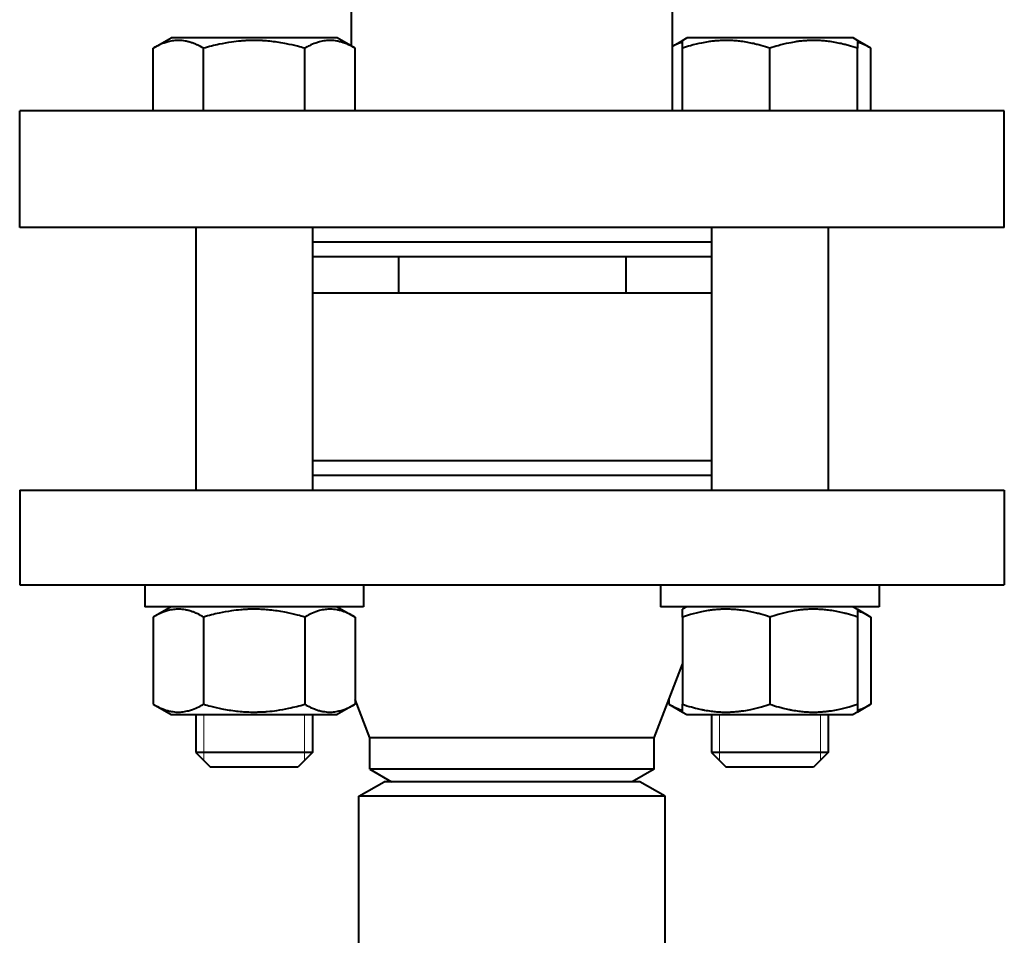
# Model space of a CAD drawing. Header units: millimetres. Extents: x -4428 to 3866, y -3426 to 3855.
# Tile 95 of 191: x -1152 to -1017, y 1259 to 1384. Entities that reach past the tile are written whole.
import ezdxf

# ---------------------------------------------------------------- set-up
doc = ezdxf.new("R2010")
doc.units = ezdxf.units.MM
doc.linetypes.add('K5LT_BASIC', pattern=[0])
doc.linetypes.add('K5LT_THIN', pattern=[0])
doc.layers.add('Системный слой', color=7, linetype='Continuous')

# ---------------------------------------------------------------- blocks, each defined once
blk = doc.blocks.new('U0')
at = {"layer": 'Системный слой', "color": 150, "linetype": 'K5LT_BASIC', "lineweight": 40, "true_color": 0x0080ff}
for p, q in [((-1106.34, 1380.44), (-1106.34, 1396.57)), ((-1062.34, 1371.57), (-1062.34, 1396.57)), ((-1133.55, 1380.15), (-1131.09, 1381.57)), ((-1108.29, 1381.57), (-1131.09, 1381.57)), ((-1105.84, 1380.15), (-1108.29, 1381.57)), ((-1062.34, 1380.44), (-1060.98, 1381.23)), ((-1060.98, 1381.23), (-1060.38, 1381.57)), ((-1060.98, 1380.15), (-1060.98, 1381.23)), ((-1048.98, 1381.57), (-1060.38, 1381.57)), ((-1037.58, 1381.57), (-1048.98, 1381.57)), ((-1036.98, 1381.23), (-1037.58, 1381.57)), ((-1036.98, 1381.23), (-1036.98, 1380.15)), ((-1035.12, 1380.15), (-1036.98, 1381.23)), ((-1133.55, 1371.57), (-1133.55, 1380.15)), ((-1126.62, 1371.57), (-1126.62, 1380.15)), ((-1112.76, 1371.57), (-1112.76, 1380.15)), ((-1105.84, 1371.57), (-1105.84, 1380.15)), ((-1060.98, 1371.57), (-1060.98, 1380.15)), ((-1048.98, 1371.57), (-1048.98, 1380.15)), ((-1036.98, 1371.57), (-1036.98, 1380.15)), ((-1035.12, 1371.57), (-1035.12, 1380.15)), ((-1151.84, 1355.57), (-1151.84, 1371.57)), ((-1084.34, 1371.57), (-1151.84, 1371.57)), ((-1016.84, 1371.57), (-1084.34, 1371.57)), ((-1016.84, 1355.57), (-1016.84, 1371.57)), ((-1016.84, 1355.57), (-1151.84, 1355.57)), ((-1127.69, 1355.57), (-1127.69, 1319.57)), ((-1111.69, 1355.57), (-1111.69, 1319.57)), ((-1056.98, 1355.57), (-1056.98, 1319.57)), ((-1040.98, 1355.57), (-1040.98, 1319.57)), ((-1056.98, 1353.57), (-1111.69, 1353.57)), ((-1099.92, 1351.57), (-1111.69, 1351.57)), ((-1099.92, 1351.57), (-1099.92, 1346.57)), ((-1095.26, 1351.57), (-1099.92, 1351.57)), ((-1073.42, 1351.57), (-1095.26, 1351.57)), ((-1068.75, 1351.57), (-1073.42, 1351.57)), ((-1056.98, 1351.57), (-1068.75, 1351.57)), ((-1068.75, 1351.57), (-1068.75, 1346.57)), ((-1099.92, 1346.57), (-1111.69, 1346.57)), ((-1068.75, 1346.57), (-1099.92, 1346.57)), ((-1056.98, 1346.57), (-1068.75, 1346.57)), ((-1103.54, 1323.57), (-1111.69, 1323.57)), ((-1056.98, 1323.57), (-1103.54, 1323.57)), ((-1103.54, 1321.57), (-1111.69, 1321.57)), ((-1056.98, 1321.57), (-1103.54, 1321.57)), ((-1151.84, 1319.57), (-1151.84, 1306.57)), ((-1151.84, 1319.57), (-1016.84, 1319.57)), ((-1016.84, 1319.57), (-1016.84, 1306.57)), ((-1151.84, 1306.57), (-1016.84, 1306.57)), ((-1134.69, 1306.57), (-1134.69, 1303.57)), ((-1104.69, 1306.57), (-1104.69, 1303.57)), ((-1063.98, 1306.57), (-1063.98, 1303.57)), ((-1033.98, 1306.57), (-1033.98, 1303.57)), ((-1033.98, 1306.57), (-1033.98, 1303.57)), ((-1104.69, 1303.57), (-1134.69, 1303.57)), ((-1131.09, 1303.57), (-1133.55, 1302.15)), ((-1108.29, 1303.57), (-1105.84, 1302.15)), ((-1033.98, 1303.57), (-1063.98, 1303.57)), ((-1060.38, 1303.57), (-1060.98, 1303.23)), ((-1060.98, 1302.15), (-1060.98, 1303.23)), ((-1037.58, 1303.57), (-1036.98, 1303.23)), ((-1036.98, 1303.23), (-1036.98, 1302.15)), ((-1036.98, 1303.23), (-1035.12, 1302.15)), ((-1133.55, 1302.15), (-1133.55, 1290.19)), ((-1126.62, 1302.15), (-1126.62, 1290.19)), ((-1112.76, 1302.15), (-1112.76, 1290.19)), ((-1105.84, 1302.15), (-1105.84, 1290.19)), ((-1060.98, 1302.15), (-1060.98, 1290.19)), ((-1048.98, 1302.15), (-1048.98, 1290.19)), ((-1036.98, 1302.15), (-1036.98, 1290.19)), ((-1035.12, 1302.15), (-1035.12, 1290.19)), ((-1064.84, 1285.57), (-1060.98, 1295.69)), ((-1103.84, 1285.57), (-1105.84, 1290.82)), ((-1062.84, 1290.82), (-1062.84, 1290.19)), ((-1133.55, 1290.19), (-1131.09, 1288.77)), ((-1105.84, 1290.19), (-1108.29, 1288.77)), ((-1062.84, 1290.19), (-1060.98, 1289.12)), ((-1060.98, 1289.12), (-1060.98, 1290.19)), ((-1036.98, 1290.19), (-1036.98, 1289.12)), ((-1035.12, 1290.19), (-1036.98, 1289.12)), ((-1131.09, 1288.77), (-1108.29, 1288.77)), ((-1127.69, 1288.77), (-1127.69, 1283.57)), ((-1111.69, 1288.77), (-1111.69, 1283.57)), ((-1060.98, 1289.12), (-1060.38, 1288.77)), ((-1060.38, 1288.77), (-1037.58, 1288.77)), ((-1056.98, 1288.77), (-1056.98, 1283.57)), ((-1040.98, 1288.77), (-1040.98, 1283.57)), ((-1036.98, 1289.12), (-1037.58, 1288.77)), ((-1064.84, 1285.57), (-1103.84, 1285.57)), ((-1103.84, 1281.3), (-1103.84, 1285.57)), ((-1064.84, 1281.3), (-1064.84, 1285.57)), ((-1119.69, 1283.57), (-1127.69, 1283.57)), ((-1127.69, 1283.57), (-1125.69, 1281.57)), ((-1111.69, 1283.57), (-1119.69, 1283.57)), ((-1111.69, 1283.57), (-1113.69, 1281.57)), ((-1111.69, 1283.57), (-1113.69, 1281.57)), ((-1040.98, 1283.57), (-1056.98, 1283.57)), ((-1056.98, 1283.57), (-1054.98, 1281.57)), ((-1040.98, 1283.57), (-1042.98, 1281.57)), ((-1119.69, 1281.57), (-1125.69, 1281.57)), ((-1113.69, 1281.57), (-1119.69, 1281.57)), ((-1103.84, 1281.3), (-1100.84, 1279.57)), ((-1064.84, 1281.3), (-1103.84, 1281.3)), ((-1064.84, 1281.3), (-1067.84, 1279.57)), ((-1042.98, 1281.57), (-1054.98, 1281.57)), ((-1105.34, 1277.57), (-1101.87, 1279.57)), ((-1084.34, 1279.57), (-1101.87, 1279.57)), ((-1066.8, 1279.57), (-1084.34, 1279.57)), ((-1063.34, 1277.57), (-1066.8, 1279.57)), ((-1105.34, 841.57), (-1105.34, 1277.57)), ((-1084.34, 1277.57), (-1105.34, 1277.57)), ((-1063.34, 1277.57), (-1084.34, 1277.57)), ((-1063.34, 942.57), (-1063.34, 1277.57))]:
    blk.add_line(p, q, dxfattribs=at)
at = {"layer": 'Системный слой', "color": 7, "linetype": 'K5LT_THIN', "lineweight": 20}
for p, q in [((-1126.61, 1288.77), (-1126.61, 1283.57)), ((-1112.77, 1288.77), (-1112.77, 1283.57)), ((-1055.9, 1288.77), (-1055.9, 1283.57)), ((-1042.06, 1288.77), (-1042.06, 1283.57)), ((-1126.61, 1283.57), (-1126.61, 1282.49)), ((-1112.77, 1283.57), (-1112.77, 1282.49)), ((-1055.9, 1283.57), (-1055.9, 1282.49)), ((-1042.06, 1283.57), (-1042.06, 1282.49))]:
    blk.add_line(p, q, dxfattribs=at)
at = {"layer": 'Системный слой', "color": 150, "linetype": 'K5LT_BASIC', "lineweight": 40, "true_color": 0x0080ff}
for points, knots in [([(-1126.62, 1380.15), (-1126.89, 1380.31), (-1127.33, 1380.54), (-1127.92, 1380.8), (-1128.32, 1380.94), (-1128.71, 1381.05), (-1129.1, 1381.14), (-1129.54, 1381.2), (-1129.96, 1381.23), (-1130.37, 1381.22), (-1130.75, 1381.19), (-1131.13, 1381.13), (-1131.56, 1381.03), (-1132.15, 1380.84), (-1132.83, 1380.55), (-1133.33, 1380.28), (-1133.55, 1380.15)], [0, 0, 0, 0, 2.031977, 3.339718, 4.35691, 4.982864, 6.146734, 7.197334, 8.231074, 9.204643, 10.126104, 11.032386, 11.927409, 13.242826, 15.356581, 17, 17, 17, 17]), ([(-1112.76, 1380.15), (-1113.09, 1380.25), (-1113.91, 1380.47), (-1115.41, 1380.82), (-1116.92, 1381.06), (-1118.08, 1381.17), (-1118.73, 1381.21), (-1119.15, 1381.22), (-1119.5, 1381.23), (-1119.88, 1381.23), (-1120.36, 1381.22), (-1120.93, 1381.19), (-1121.75, 1381.13), (-1122.93, 1380.99), (-1124.29, 1380.75), (-1125.55, 1380.45), (-1126.27, 1380.26), (-1126.62, 1380.15)], [0, 0, 0, 0, 3.152296, 8.024027, 14.430358, 17.4743, 18.996271, 20.518242, 21.409855, 22.301468, 24.084694, 25.867919, 27.651145, 31.792504, 37.072525, 40.536262, 44, 44, 44, 44]), ([(-1105.84, 1380.15), (-1106.1, 1380.31), (-1106.55, 1380.54), (-1107.14, 1380.8), (-1107.54, 1380.94), (-1107.92, 1381.05), (-1108.31, 1381.14), (-1108.76, 1381.2), (-1109.18, 1381.23), (-1109.58, 1381.22), (-1109.97, 1381.19), (-1110.34, 1381.13), (-1110.77, 1381.03), (-1111.36, 1380.84), (-1112.05, 1380.55), (-1112.55, 1380.28), (-1112.76, 1380.15)], [0, 0, 0, 0, 2.031977, 3.339718, 4.35691, 4.982864, 6.146734, 7.197334, 8.231074, 9.204643, 10.126104, 11.032386, 11.927409, 13.242826, 15.356581, 17, 17, 17, 17]), ([(-1048.98, 1380.15), (-1049.39, 1380.29), (-1050, 1380.48), (-1050.87, 1380.71), (-1051.47, 1380.85), (-1052.18, 1380.98), (-1052.75, 1381.07), (-1053.42, 1381.15), (-1054.04, 1381.2), (-1054.77, 1381.23), (-1055.47, 1381.22), (-1056.14, 1381.19), (-1056.79, 1381.13), (-1057.53, 1381.03), (-1058.55, 1380.84), (-1059.74, 1380.55), (-1060.6, 1380.28), (-1060.98, 1380.15)], [0, 0, 0, 0, 1.889793, 2.772286, 3.97396, 4.613199, 5.962253, 6.508307, 7.620707, 8.715255, 9.746093, 10.721757, 11.68135, 12.629021, 14.021816, 16.259909, 18, 18, 18, 18]), ([(-1036.98, 1380.15), (-1037.39, 1380.29), (-1038, 1380.48), (-1038.87, 1380.71), (-1039.47, 1380.85), (-1040.18, 1380.98), (-1040.75, 1381.07), (-1041.42, 1381.15), (-1042.04, 1381.2), (-1042.77, 1381.23), (-1043.47, 1381.22), (-1044.14, 1381.19), (-1044.79, 1381.13), (-1045.53, 1381.03), (-1046.55, 1380.84), (-1047.74, 1380.55), (-1048.6, 1380.28), (-1048.98, 1380.15)], [0, 0, 0, 0, 1.889793, 2.772286, 3.97396, 4.613199, 5.962253, 6.508307, 7.620707, 8.715255, 9.746093, 10.721757, 11.68135, 12.629021, 14.021816, 16.259909, 18, 18, 18, 18]), ([(-1060.98, 1380.98), (-1061.25, 1380.9), (-1061.71, 1380.73), (-1062.16, 1380.52), (-1062.34, 1380.43)], [0, 0, 0, 0, 2.989376, 5, 5, 5, 5]), ([(-1035.12, 1380.15), (-1035.32, 1380.27), (-1035.65, 1380.45), (-1036.27, 1380.74), (-1036.7, 1380.9), (-1036.98, 1380.98)], [0, 0, 0, 0, 1.918281, 3.26766, 6, 6, 6, 6]), ([(-1126.62, 1302.15), (-1126.89, 1302.31), (-1127.33, 1302.54), (-1127.92, 1302.8), (-1128.32, 1302.94), (-1128.71, 1303.05), (-1129.1, 1303.14), (-1129.54, 1303.2), (-1129.96, 1303.23), (-1130.37, 1303.22), (-1130.75, 1303.19), (-1131.13, 1303.13), (-1131.56, 1303.03), (-1132.15, 1302.84), (-1132.83, 1302.55), (-1133.33, 1302.28), (-1133.55, 1302.15)], [0, 0, 0, 0, 2.031977, 3.339718, 4.35691, 4.982864, 6.146734, 7.197334, 8.231074, 9.204643, 10.126104, 11.032386, 11.927409, 13.242826, 15.356581, 17, 17, 17, 17]), ([(-1112.76, 1302.15), (-1113.09, 1302.25), (-1113.91, 1302.47), (-1115.41, 1302.82), (-1116.92, 1303.06), (-1118.08, 1303.17), (-1118.73, 1303.21), (-1119.15, 1303.22), (-1119.5, 1303.23), (-1119.88, 1303.23), (-1120.36, 1303.22), (-1120.93, 1303.19), (-1121.75, 1303.13), (-1122.93, 1302.99), (-1124.29, 1302.75), (-1125.55, 1302.45), (-1126.27, 1302.26), (-1126.62, 1302.15)], [0, 0, 0, 0, 3.152296, 8.024027, 14.430358, 17.4743, 18.996271, 20.518242, 21.409855, 22.301468, 24.084694, 25.867919, 27.651145, 31.792504, 37.072525, 40.536262, 44, 44, 44, 44]), ([(-1105.84, 1302.15), (-1106.1, 1302.31), (-1106.55, 1302.54), (-1107.14, 1302.8), (-1107.54, 1302.94), (-1107.92, 1303.05), (-1108.31, 1303.14), (-1108.76, 1303.2), (-1109.18, 1303.23), (-1109.58, 1303.22), (-1109.97, 1303.19), (-1110.34, 1303.13), (-1110.77, 1303.03), (-1111.36, 1302.84), (-1112.05, 1302.55), (-1112.55, 1302.28), (-1112.76, 1302.15)], [0, 0, 0, 0, 2.031977, 3.339718, 4.35691, 4.982864, 6.146734, 7.197334, 8.231074, 9.204643, 10.126104, 11.032386, 11.927409, 13.242826, 15.356581, 17, 17, 17, 17]), ([(-1048.98, 1302.15), (-1049.39, 1302.29), (-1050, 1302.48), (-1050.87, 1302.71), (-1051.47, 1302.85), (-1052.18, 1302.98), (-1052.75, 1303.07), (-1053.42, 1303.15), (-1054.04, 1303.2), (-1054.77, 1303.23), (-1055.47, 1303.22), (-1056.14, 1303.19), (-1056.79, 1303.13), (-1057.53, 1303.03), (-1058.55, 1302.84), (-1059.74, 1302.55), (-1060.6, 1302.28), (-1060.98, 1302.15)], [0, 0, 0, 0, 1.889793, 2.772286, 3.97396, 4.613199, 5.962253, 6.508307, 7.620707, 8.715255, 9.746093, 10.721757, 11.68135, 12.629021, 14.021816, 16.259909, 18, 18, 18, 18]), ([(-1036.98, 1302.15), (-1037.39, 1302.29), (-1038, 1302.48), (-1038.87, 1302.71), (-1039.47, 1302.85), (-1040.18, 1302.98), (-1040.75, 1303.07), (-1041.42, 1303.15), (-1042.04, 1303.2), (-1042.77, 1303.23), (-1043.47, 1303.22), (-1044.14, 1303.19), (-1044.79, 1303.13), (-1045.53, 1303.03), (-1046.55, 1302.84), (-1047.74, 1302.55), (-1048.6, 1302.28), (-1048.98, 1302.15)], [0, 0, 0, 0, 1.889793, 2.772286, 3.97396, 4.613199, 5.962253, 6.508307, 7.620707, 8.715255, 9.746093, 10.721757, 11.68135, 12.629021, 14.021816, 16.259909, 18, 18, 18, 18]), ([(-1035.12, 1302.15), (-1035.32, 1302.27), (-1035.65, 1302.45), (-1036.27, 1302.74), (-1036.7, 1302.9), (-1036.98, 1302.98)], [0, 0, 0, 0, 1.918281, 3.26766, 6, 6, 6, 6]), ([(-1133.55, 1290.19), (-1133.28, 1290.04), (-1132.83, 1289.8), (-1132.25, 1289.55), (-1131.84, 1289.41), (-1131.46, 1289.29), (-1131.07, 1289.21), (-1130.63, 1289.14), (-1130.2, 1289.11), (-1129.8, 1289.12), (-1129.41, 1289.16), (-1129.04, 1289.22), (-1128.61, 1289.32), (-1128.02, 1289.5), (-1127.34, 1289.8), (-1126.84, 1290.07), (-1126.62, 1290.19)], [0, 0, 0, 0, 2.031977, 3.339718, 4.35691, 4.982864, 6.146734, 7.197334, 8.231074, 9.204643, 10.126104, 11.032386, 11.927409, 13.242826, 15.356581, 17, 17, 17, 17]), ([(-1126.62, 1290.19), (-1126.3, 1290.1), (-1125.47, 1289.87), (-1123.97, 1289.53), (-1122.46, 1289.28), (-1121.3, 1289.18), (-1120.65, 1289.14), (-1120.23, 1289.12), (-1119.88, 1289.12), (-1119.5, 1289.12), (-1119.03, 1289.13), (-1118.46, 1289.15), (-1117.64, 1289.21), (-1116.45, 1289.35), (-1115.1, 1289.6), (-1113.83, 1289.89), (-1113.12, 1290.09), (-1112.76, 1290.19)], [0, 0, 0, 0, 3.152296, 8.024027, 14.430358, 17.4743, 18.996271, 20.518242, 21.409855, 22.301468, 24.084694, 25.867919, 27.651145, 31.792504, 37.072525, 40.536262, 44, 44, 44, 44]), ([(-1112.76, 1290.19), (-1112.49, 1290.04), (-1112.05, 1289.8), (-1111.46, 1289.55), (-1111.06, 1289.41), (-1110.68, 1289.29), (-1110.29, 1289.21), (-1109.84, 1289.14), (-1109.42, 1289.11), (-1109.01, 1289.12), (-1108.63, 1289.16), (-1108.25, 1289.22), (-1107.83, 1289.32), (-1107.24, 1289.5), (-1106.55, 1289.8), (-1106.05, 1290.07), (-1105.84, 1290.19)], [0, 0, 0, 0, 2.031977, 3.339718, 4.35691, 4.982864, 6.146734, 7.197334, 8.231074, 9.204643, 10.126104, 11.032386, 11.927409, 13.242826, 15.356581, 17, 17, 17, 17]), ([(-1062.84, 1290.19), (-1062.64, 1290.08), (-1062.31, 1289.9), (-1061.69, 1289.61), (-1061.27, 1289.45), (-1060.98, 1289.36)], [0, 0, 0, 0, 1.918281, 3.26766, 6, 6, 6, 6]), ([(-1060.98, 1290.19), (-1060.57, 1290.05), (-1059.97, 1289.87), (-1059.09, 1289.64), (-1058.49, 1289.5), (-1057.78, 1289.36), (-1057.21, 1289.27), (-1056.54, 1289.19), (-1055.92, 1289.14), (-1055.19, 1289.11), (-1054.49, 1289.12), (-1053.82, 1289.16), (-1053.17, 1289.22), (-1052.43, 1289.32), (-1051.41, 1289.5), (-1050.22, 1289.8), (-1049.36, 1290.07), (-1048.98, 1290.19)], [0, 0, 0, 0, 1.889793, 2.772286, 3.97396, 4.613199, 5.962253, 6.508307, 7.620707, 8.715255, 9.746093, 10.721757, 11.68135, 12.629021, 14.021816, 16.259909, 18, 18, 18, 18]), ([(-1048.98, 1290.19), (-1048.57, 1290.05), (-1047.97, 1289.87), (-1047.09, 1289.64), (-1046.49, 1289.5), (-1045.78, 1289.36), (-1045.21, 1289.27), (-1044.54, 1289.19), (-1043.92, 1289.14), (-1043.19, 1289.11), (-1042.49, 1289.12), (-1041.82, 1289.16), (-1041.17, 1289.22), (-1040.43, 1289.32), (-1039.41, 1289.5), (-1038.22, 1289.8), (-1037.36, 1290.07), (-1036.98, 1290.19)], [0, 0, 0, 0, 1.889793, 2.772286, 3.97396, 4.613199, 5.962253, 6.508307, 7.620707, 8.715255, 9.746093, 10.721757, 11.68135, 12.629021, 14.021816, 16.259909, 18, 18, 18, 18]), ([(-1036.98, 1289.36), (-1036.78, 1289.42), (-1036.45, 1289.54), (-1035.83, 1289.81), (-1035.41, 1290.03), (-1035.12, 1290.19)], [0, 0, 0, 0, 1.912507, 3.220306, 6, 6, 6, 6])]:
    blk.add_open_spline(points, degree=3, knots=knots, dxfattribs=at)

msp = doc.modelspace()

# ---------------------------------------------------------------- block references
at = {"layer": 'Системный слой'}
msp.add_blockref('U0', (0, 0), dxfattribs=at)

doc.saveas('drawing.dxf')
